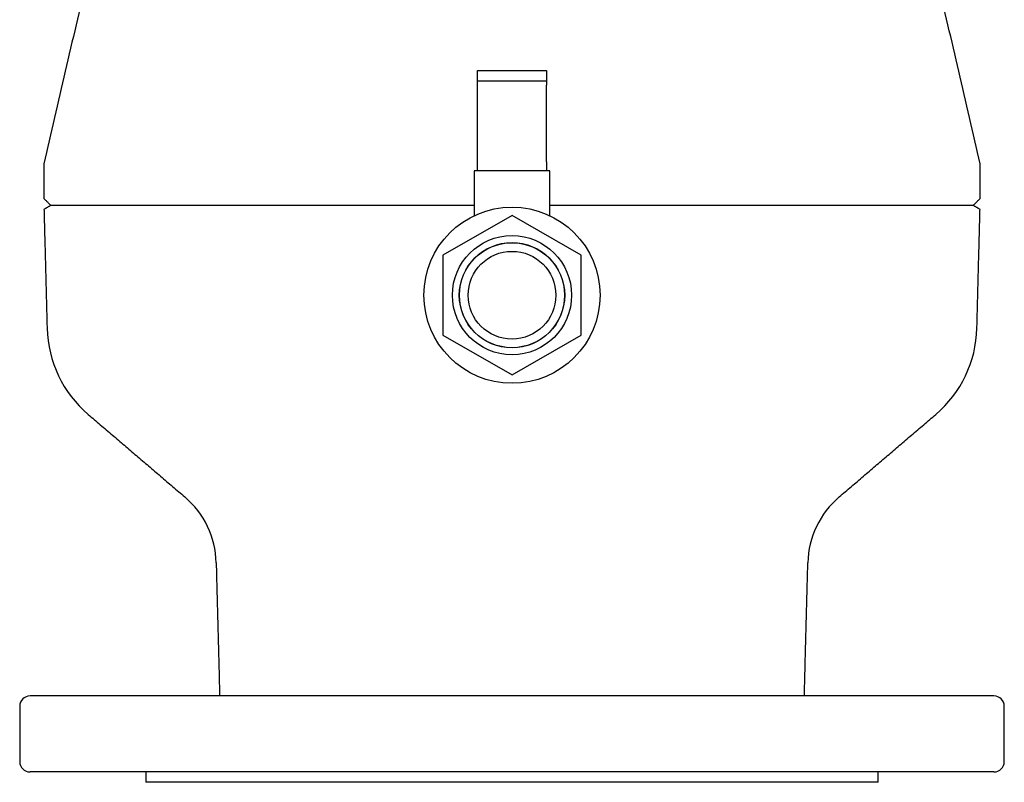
# Model space of a CAD drawing. Extents: x -644 to 6742, y -4733 to 593.
# Tile 16 of 53: x 2993 to 3278, y -4383 to -4163. Entities that reach past the tile are written whole.
import ezdxf

# ---------------------------------------------------------------- set-up
doc = ezdxf.new("R2010")
doc.units = 0
doc.header["$LTSCALE"] = 25
doc.layers.get('0').update_dxf_attribs({"linetype": 'CONTINUOUS'})

msp = doc.modelspace()

# ---------------------------------------------------------------- linework, layer by layer
at = {"color": 7, "linetype": 'CONTINUOUS'}
for p, q in [((3125.52, -4177.48), (3135.52, -4177.48)), ((3125.52, -4180.48), (3125.52, -4177.48)), ((3135.52, -4177.48), (3145.52, -4177.48)), ((3145.52, -4177.48), (3145.52, -4180.48)), ((3135.52, -4180.48), (3125.52, -4180.48)), ((3125.52, -4181.65), (3125.52, -4180.48)), ((3145.52, -4180.48), (3135.52, -4180.48)), ((3145.52, -4180.48), (3145.52, -4181.65)), ((3125.52, -4203.84), (3125.52, -4181.65)), ((3145.52, -4203.84), (3145.52, -4181.65)), ((3125.52, -4206.48), (3124.57, -4206.48)), ((3125.52, -4206.48), (3125.52, -4203.84)), ((3145.52, -4206.48), (3125.52, -4206.48)), ((3145.52, -4203.84), (3145.52, -4206.48)), ((3146.47, -4206.48), (3145.52, -4206.48)), ((3124.57, -4216.48), (3002.02, -4216.48)), ((3269.02, -4216.48), (3146.47, -4216.48)), ((3135.52, -4219.38), (3115.52, -4230.93)), ((3155.52, -4230.93), (3135.52, -4219.38)), ((3115.52, -4230.93), (3115.52, -4254.02)), ((3155.52, -4254.02), (3155.52, -4230.93)), ((3115.52, -4254.02), (3135.52, -4265.57)), ((3135.52, -4265.57), (3155.52, -4254.02)), ((3188.9, -4358.48), (2996.02, -4358.48)), ((3275.02, -4358.48), (3188.9, -4358.48)), ((3188.9, -4380.48), (2996.02, -4380.48)), ((3275.02, -4380.48), (3188.9, -4380.48)), ((3176.08, -4383.48), (3029.52, -4383.48)), ((3241.52, -4383.48), (3176.08, -4383.48))]:
    msp.add_line(p, q, dxfattribs=at)
for radius in [25.5, 17.25, 15.25, 15.2, 12.7]:
    msp.add_circle((3135.52, -4242.48), radius, dxfattribs=at)
for centre, radius, start, end in [((3034.94, -4251.14), 34, 181.5, 229.4999), ((3236.1, -4251.14), 34, 310.5001, 358.5), ((3023.9, -4320.61), 26, 1.5, 49.4999), ((3247.14, -4320.61), 26, 130.5001, 178.5), ((2996.02, -4361.48), 3, 90, 180), ((3275.02, -4361.48), 3, 360, 90), ((2996.02, -4377.48), 3, 180, 270), ((3275.02, -4377.48), 3, 270, 0)]:
    msp.add_arc(centre, radius, start, end, dxfattribs=at)
for points in [[(3049.63, -3989.86), (3000.02, -4204.48)], [(3271.02, -4204.48), (3221.41, -3989.86)], [(3000.02, -4204.48), (3000.02, -4214.48)], [(3124.57, -4206.48), (3124.57, -4219.45)], [(3146.47, -4219.45), (3146.47, -4206.48)], [(3271.02, -4214.48), (3271.02, -4204.48)], [(3000.02, -4214.48), (3002.02, -4216.48)], [(3269.02, -4216.48), (3271.02, -4214.48)], [(3002.05, -4216.48), (3000.05, -4217.63)], [(3000.05, -4217.63), (3000.95, -4252.03)], [(3270.99, -4217.63), (3268.99, -4216.48)], [(3270.09, -4252.03), (3270.99, -4217.63)], [(3012.86, -4276.99), (3040.78, -4300.84)], [(3230.25, -4300.84), (3258.18, -4276.99)], [(3049.89, -4319.93), (3050.9, -4358.48)], [(3220.14, -4358.48), (3221.15, -4319.93)], [(2993.02, -4361.48), (2993.02, -4377.48)], [(3278.02, -4377.48), (3278.02, -4361.48)], [(3029.52, -4380.48), (3029.52, -4383.48)], [(3241.52, -4383.48), (3241.52, -4380.48)]]:
    msp.add_open_spline(points, degree=1, dxfattribs=at)

doc.saveas('drawing.dxf')
